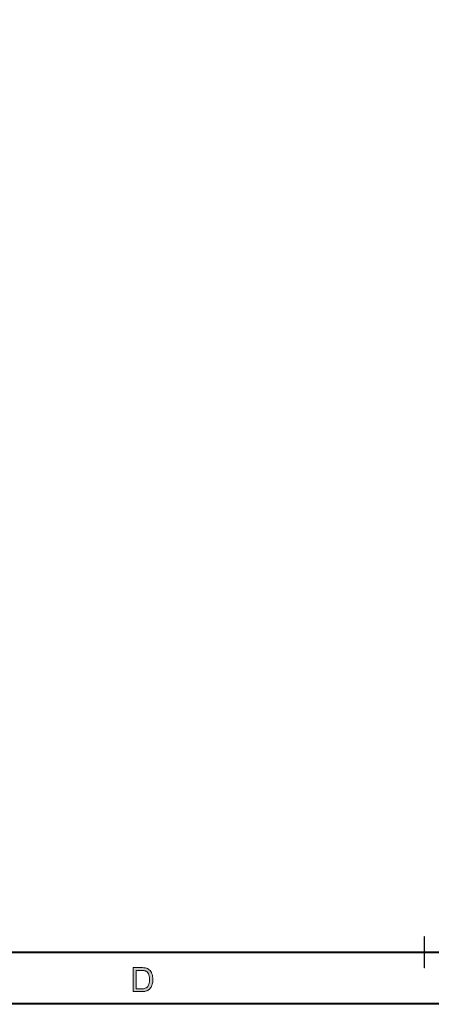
# Model space of a CAD drawing. Header units: inches. Extents: x 0.54 to 10.46, y 0.74 to 7.76.
# Tile 30 of 52: x 7.1 to 8.43, y 0.74 to 3.94. Entities that reach past the tile are written whole.
import ezdxf

# ---------------------------------------------------------------- set-up
doc = ezdxf.new("R2010")
doc.units = ezdxf.units.IN
doc.header["$MEASUREMENT"] = 0
doc.layers.add('BG', color=7, linetype='Continuous')

# ---------------------------------------------------------------- blocks, each defined once
blk = doc.blocks.new('block 2')
at = {"layer": 'BG', "true_color": 0xffffff}
h = blk.add_hatch(color=7, dxfattribs=at)
h.dxf.hatch_style = 2
edge = h.paths.add_edge_path()
edge.add_spline(control_points=[(10.296, 0.9061), (10.296, 0.9061), (0.8711, 0.9061), (0.8711, 0.9061), (0.8702, 0.9061), (0.8694, 0.9069), (0.8694, 0.9079), (0.8694, 0.9079), (0.8694, 7.5922), (0.8694, 7.5922), (0.8694, 7.5931), (0.8702, 7.5939), (0.8711, 7.5939), (0.8711, 7.5939), (10.296, 7.5939), (10.296, 7.5939), (10.297, 7.5939), (10.2977, 7.5931), (10.2977, 7.5922), (10.2977, 7.5922), (10.2977, 0.9079), (10.2977, 0.9079), (10.2977, 0.9069), (10.297, 0.9061), (10.296, 0.9061)], knot_values=[0, 0, 0, 0, 1, 1, 1, 2, 2, 2, 3, 3, 3, 4, 4, 4, 5, 5, 5, 6, 6, 6, 7, 7, 7, 8, 8, 8, 8], degree=3, periodic=1)
h.paths.add_polyline_path([(0.8729, 0.9096), (10.2943, 0.9096), (10.2943, 7.5904), (0.8729, 7.5904)])
at = {"layer": 'BG', "lineweight": 0}
blk.add_lwpolyline([(0.8729, 0.9096), (10.2943, 0.9096), (10.2943, 7.5904), (0.8729, 7.5904), (0.8729, 0.9096)], dxfattribs=at)
blk.add_open_spline([(10.296, 0.9061), (10.296, 0.9061), (0.8711, 0.9061), (0.8711, 0.9061), (0.8702, 0.9061), (0.8694, 0.9069), (0.8694, 0.9079), (0.8694, 0.9079), (0.8694, 7.5922), (0.8694, 7.5922), (0.8694, 7.5931), (0.8702, 7.5939), (0.8711, 7.5939), (0.8711, 7.5939), (10.296, 7.5939), (10.296, 7.5939), (10.297, 7.5939), (10.2977, 7.5931), (10.2977, 7.5922), (10.2977, 7.5922), (10.2977, 0.9079), (10.2977, 0.9079), (10.2977, 0.9069), (10.297, 0.9061), (10.296, 0.9061)], degree=3, knots=[0, 0, 0, 0, 1, 1, 1, 2, 2, 2, 3, 3, 3, 4, 4, 4, 5, 5, 5, 6, 6, 6, 7, 7, 7, 8, 8, 8, 8], dxfattribs=at)
blk = doc.blocks.new('block 47')
at = {"layer": 'BG', "true_color": 0xffffff}
h = blk.add_hatch(color=7, dxfattribs=at)
h.dxf.hatch_style = 2
edge = h.paths.add_edge_path()
edge.add_spline(control_points=[(8.411, 0.857), (8.4106, 0.857), (8.4103, 0.8573), (8.4103, 0.8577), (8.4103, 0.8577), (8.4103, 0.958), (8.4103, 0.958), (8.4103, 0.9584), (8.4106, 0.9587), (8.411, 0.9587), (8.4114, 0.9587), (8.4117, 0.9584), (8.4117, 0.958), (8.4117, 0.958), (8.4117, 0.8577), (8.4117, 0.8577), (8.4117, 0.8573), (8.4114, 0.857), (8.411, 0.857)], knot_values=[0, 0, 0, 0, 1, 1, 1, 2, 2, 2, 3, 3, 3, 4, 4, 4, 5, 5, 5, 6, 6, 6, 6], degree=3, periodic=1)
at = {"layer": 'BG', "lineweight": 0}
blk.add_open_spline([(8.411, 0.857), (8.4106, 0.857), (8.4103, 0.8573), (8.4103, 0.8577), (8.4103, 0.8577), (8.4103, 0.958), (8.4103, 0.958), (8.4103, 0.9584), (8.4106, 0.9587), (8.411, 0.9587), (8.4114, 0.9587), (8.4117, 0.9584), (8.4117, 0.958), (8.4117, 0.958), (8.4117, 0.8577), (8.4117, 0.8577), (8.4117, 0.8573), (8.4114, 0.857), (8.411, 0.857)], degree=3, knots=[0, 0, 0, 0, 1, 1, 1, 2, 2, 2, 3, 3, 3, 4, 4, 4, 5, 5, 5, 6, 6, 6, 6], dxfattribs=at)
blk = doc.blocks.new('block 46')
at = {"layer": 'BG'}
blk.add_blockref('block 47', (0, 0), dxfattribs=at)
blk = doc.blocks.new('block 55')
at = {"layer": 'BG', "true_color": 0xffffff}
h = blk.add_hatch(color=7, dxfattribs=at)
h.dxf.hatch_style = 2
edge = h.paths.add_edge_path()
edge.add_spline(control_points=[(7.465, 0.7803), (7.465, 0.7803), (7.465, 0.8581), (7.465, 0.8581), (7.465, 0.8581), (7.4918, 0.8581), (7.4918, 0.8581), (7.4979, 0.8581), (7.5025, 0.8577), (7.5057, 0.857), (7.5101, 0.8559), (7.5139, 0.8541), (7.5171, 0.8514), (7.5212, 0.8479), (7.5243, 0.8435), (7.5263, 0.8381), (7.5283, 0.8327), (7.5294, 0.8265), (7.5294, 0.8196), (7.5294, 0.8137), (7.5287, 0.8084), (7.5273, 0.8039), (7.5259, 0.7993), (7.5241, 0.7955), (7.522, 0.7926), (7.5198, 0.7896), (7.5175, 0.7872), (7.5149, 0.7855), (7.5123, 0.7838), (7.5092, 0.7825), (7.5056, 0.7816), (7.502, 0.7807), (7.4978, 0.7803), (7.4931, 0.7803), (7.4931, 0.7803), (7.465, 0.7803), (7.465, 0.7803)], knot_values=[0, 0, 0, 0, 1, 1, 1, 2, 2, 2, 3, 3, 3, 4, 4, 4, 5, 5, 5, 6, 6, 6, 7, 7, 7, 8, 8, 8, 9, 9, 9, 10, 10, 10, 11, 11, 11, 12, 12, 12, 12], degree=3, periodic=1)
edge = h.paths.add_edge_path()
edge.add_spline(control_points=[(7.4753, 0.7894), (7.4753, 0.7894), (7.4919, 0.7894), (7.4919, 0.7894), (7.4971, 0.7894), (7.5011, 0.7899), (7.504, 0.7909), (7.5069, 0.7918), (7.5093, 0.7932), (7.511, 0.7949), (7.5134, 0.7974), (7.5153, 0.8006), (7.5167, 0.8048), (7.5181, 0.8089), (7.5187, 0.8139), (7.5187, 0.8198), (7.5187, 0.8279), (7.5174, 0.8342), (7.5147, 0.8385), (7.5121, 0.8429), (7.5088, 0.8458), (7.505, 0.8473), (7.5022, 0.8484), (7.4978, 0.8489), (7.4917, 0.8489), (7.4917, 0.8489), (7.4753, 0.8489), (7.4753, 0.8489), (7.4753, 0.8489), (7.4753, 0.7894), (7.4753, 0.7894)], knot_values=[0, 0, 0, 0, 1, 1, 1, 2, 2, 2, 3, 3, 3, 4, 4, 4, 5, 5, 5, 6, 6, 6, 7, 7, 7, 8, 8, 8, 9, 9, 9, 10, 10, 10, 10], degree=3, periodic=1)
at = {"layer": 'BG', "lineweight": 0}
for points, knots in [([(7.465, 0.7803), (7.465, 0.7803), (7.465, 0.8581), (7.465, 0.8581), (7.465, 0.8581), (7.4918, 0.8581), (7.4918, 0.8581), (7.4979, 0.8581), (7.5025, 0.8577), (7.5057, 0.857), (7.5101, 0.8559), (7.5139, 0.8541), (7.5171, 0.8514), (7.5212, 0.8479), (7.5243, 0.8435), (7.5263, 0.8381), (7.5283, 0.8327), (7.5294, 0.8265), (7.5294, 0.8196), (7.5294, 0.8137), (7.5287, 0.8084), (7.5273, 0.8039), (7.5259, 0.7993), (7.5241, 0.7955), (7.522, 0.7926), (7.5198, 0.7896), (7.5175, 0.7872), (7.5149, 0.7855), (7.5123, 0.7838), (7.5092, 0.7825), (7.5056, 0.7816), (7.502, 0.7807), (7.4978, 0.7803), (7.4931, 0.7803), (7.4931, 0.7803), (7.465, 0.7803), (7.465, 0.7803)], [0, 0, 0, 0, 1, 1, 1, 2, 2, 2, 3, 3, 3, 4, 4, 4, 5, 5, 5, 6, 6, 6, 7, 7, 7, 8, 8, 8, 9, 9, 9, 10, 10, 10, 11, 11, 11, 12, 12, 12, 12]), ([(7.4753, 0.7894), (7.4753, 0.7894), (7.4919, 0.7894), (7.4919, 0.7894), (7.4971, 0.7894), (7.5011, 0.7899), (7.504, 0.7909), (7.5069, 0.7918), (7.5093, 0.7932), (7.511, 0.7949), (7.5134, 0.7974), (7.5153, 0.8006), (7.5167, 0.8048), (7.5181, 0.8089), (7.5187, 0.8139), (7.5187, 0.8198), (7.5187, 0.8279), (7.5174, 0.8342), (7.5147, 0.8385), (7.5121, 0.8429), (7.5088, 0.8458), (7.505, 0.8473), (7.5022, 0.8484), (7.4978, 0.8489), (7.4917, 0.8489), (7.4917, 0.8489), (7.4753, 0.8489), (7.4753, 0.8489), (7.4753, 0.8489), (7.4753, 0.7894), (7.4753, 0.7894)], [0, 0, 0, 0, 1, 1, 1, 2, 2, 2, 3, 3, 3, 4, 4, 4, 5, 5, 5, 6, 6, 6, 7, 7, 7, 8, 8, 8, 9, 9, 9, 10, 10, 10, 10])]:
    blk.add_open_spline(points, degree=3, knots=knots, dxfattribs=at)
blk = doc.blocks.new('block 54')
at = {"layer": 'BG'}
blk.add_blockref('block 55', (0, 0), dxfattribs=at)
blk = doc.blocks.new('block 62')
at = {"layer": 'BG', "true_color": 0xffffff}
h = blk.add_hatch(color=7, dxfattribs=at)
h.dxf.hatch_style = 2
edge = h.paths.add_edge_path()
edge.add_spline(control_points=[(10.4631, 0.739), (10.4631, 0.739), (0.5369, 0.739), (0.5369, 0.739), (0.5359, 0.739), (0.5352, 0.7398), (0.5352, 0.7407), (0.5352, 0.7407), (0.5352, 7.7593), (0.5352, 7.7593), (0.5352, 7.7602), (0.5359, 7.761), (0.5369, 7.761), (0.5369, 7.761), (10.4631, 7.761), (10.4631, 7.761), (10.4641, 7.761), (10.4648, 7.7602), (10.4648, 7.7593), (10.4648, 7.7593), (10.4648, 0.7407), (10.4648, 0.7407), (10.4648, 0.7398), (10.4641, 0.739), (10.4631, 0.739)], knot_values=[0, 0, 0, 0, 1, 1, 1, 2, 2, 2, 3, 3, 3, 4, 4, 4, 5, 5, 5, 6, 6, 6, 7, 7, 7, 8, 8, 8, 8], degree=3, periodic=1)
h.paths.add_polyline_path([(0.5386, 0.7425), (10.4614, 0.7425), (10.4614, 7.7575), (0.5386, 7.7575)])
at = {"layer": 'BG', "lineweight": 0}
blk.add_lwpolyline([(0.5386, 0.7425), (10.4614, 0.7425), (10.4614, 7.7575), (0.5386, 7.7575), (0.5386, 0.7425)], dxfattribs=at)
blk.add_open_spline([(10.4631, 0.739), (10.4631, 0.739), (0.5369, 0.739), (0.5369, 0.739), (0.5359, 0.739), (0.5352, 0.7398), (0.5352, 0.7407), (0.5352, 0.7407), (0.5352, 7.7593), (0.5352, 7.7593), (0.5352, 7.7602), (0.5359, 7.761), (0.5369, 7.761), (0.5369, 7.761), (10.4631, 7.761), (10.4631, 7.761), (10.4641, 7.761), (10.4648, 7.7602), (10.4648, 7.7593), (10.4648, 7.7593), (10.4648, 0.7407), (10.4648, 0.7407), (10.4648, 0.7398), (10.4641, 0.739), (10.4631, 0.739)], degree=3, knots=[0, 0, 0, 0, 1, 1, 1, 2, 2, 2, 3, 3, 3, 4, 4, 4, 5, 5, 5, 6, 6, 6, 7, 7, 7, 8, 8, 8, 8], dxfattribs=at)

msp = doc.modelspace()

# ---------------------------------------------------------------- block references
at = {"layer": 'BG'}
for name in ['block 62', 'block 2', 'block 46', 'block 54']:
    msp.add_blockref(name, (0, 0), dxfattribs=at)

doc.saveas('drawing.dxf')
